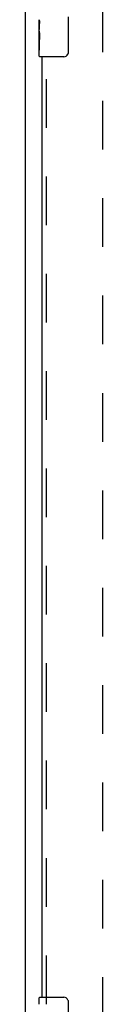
# Model space of a CAD drawing. Header units: inches. Extents: x 0 to 200, y 0 to 129.
# Tile 17 of 44: x 66.87 to 68.62, y 36.13 to 58.37. Entities that reach past the tile are written whole.
import ezdxf

# ---------------------------------------------------------------- set-up
doc = ezdxf.new("R2010")
doc.units = ezdxf.units.IN
doc.header["$LTSCALE"] = 11
doc.header["$MEASUREMENT"] = 0
doc.linetypes.add('HIDDEN', pattern=[0.2, 0.1, -0.1])
doc.layers.get('0').update_dxf_attribs({"linetype": 'CONTINUOUS'})
doc.layers.add('DEFAULT_2', color=8, linetype='HIDDEN')
doc.layers.add('DOOR_ASSEMBLY', color=7, linetype='CONTINUOUS')

msp = doc.modelspace()

# ---------------------------------------------------------------- linework, layer by layer
at = {"color": 3, "linetype": 'Continuous'}
msp.add_line((66.868, 86.177), (66.868, 7.645), dxfattribs=at)
at = {"layer": 'DEFAULT_2', "color": 8, "linetype": 'HIDDEN'}
msp.add_line((68.618, 9.239), (68.618, 84.583), dxfattribs=at)
at = {"layer": 'DOOR_ASSEMBLY', "color": 7, "linetype": 'Continuous'}
for p, q in [((67.183, 58.116), (67.183, 58.373)), ((67.189, 58.318), (67.183, 58.318)), ((67.838, 58.435), (67.838, 57.635)), ((67.183, 58.15), (67.19, 58.15)), ((67.183, 57.55), (67.183, 58.113)), ((67.185, 58.087), (67.183, 58.087)), ((67.185, 58.089), (67.186, 58.067)), ((67.19, 58.15), (67.19, 58.286)), ((67.183, 57.955), (67.189, 57.955)), ((67.183, 57.919), (67.19, 57.919)), ((67.183, 57.856), (67.19, 57.856)), ((67.19, 57.689), (67.19, 57.919)), ((67.183, 57.689), (67.19, 57.689)), ((67.738, 57.535), (67.198, 57.535)), ((67.183, 36.127), (67.183, 36.273)), ((67.198, 36.288), (67.738, 36.288)), ((67.838, 36.188), (67.838, 35.388))]:
    msp.add_line(p, q, dxfattribs=at)
at = {"layer": 'DOOR_ASSEMBLY', "color": 8, "linetype": 'HIDDEN'}
msp.add_line((67.347, 36.133), (67.347, 57.69), dxfattribs=at)
at = {"layer": 'DOOR_ASSEMBLY', "color": 3, "linetype": 'Continuous'}
msp.add_line((67.243, 57.535), (67.243, 36.288), dxfattribs=at)
at = {"layer": 'DOOR_ASSEMBLY', "color": 7, "linetype": 'Continuous'}
for points in [[(67.183, 58.374), (67.183, 58.37), (67.184, 58.366), (67.184, 58.36), (67.186, 58.347)], [(67.186, 58.347), (67.187, 58.339), (67.188, 58.331), (67.189, 58.323)], [(67.189, 58.323), (67.189, 58.314), (67.19, 58.305), (67.19, 58.295), (67.19, 58.286)], [(67.183, 58.116), (67.183, 58.108), (67.184, 58.099), (67.185, 58.089)], [(67.186, 58.067), (67.187, 58.055), (67.188, 58.043), (67.189, 58.031), (67.19, 58.018), (67.19, 58.006), (67.19, 57.993), (67.19, 57.98), (67.19, 57.967), (67.189, 57.955), (67.188, 57.942), (67.187, 57.93)], [(67.838, 57.635), (67.838, 57.628), (67.837, 57.622), (67.836, 57.616), (67.835, 57.61), (67.833, 57.604), (67.831, 57.598)], [(67.831, 36.224), (67.833, 36.218), (67.835, 36.213), (67.836, 36.207), (67.837, 36.201), (67.838, 36.194), (67.838, 36.188)]]:
    msp.add_lwpolyline(points, dxfattribs=at)
for centre, radius, start, end in [((67.198, 57.55), 0.015, 180, 270), ((67.738, 57.635), 0.1, 270, 338.7946), ((67.198, 36.273), 0.015, 90, 180), ((67.738, 36.188), 0.1, 21.1999, 90)]:
    msp.add_arc(centre, radius, start, end, dxfattribs=at)
msp.add_ellipse((67.446, 57.951), major_axis=(0.263, 0), ratio=0.432808, start_param=3.141593, end_param=3.321581, dxfattribs=at)

doc.saveas('drawing.dxf')
